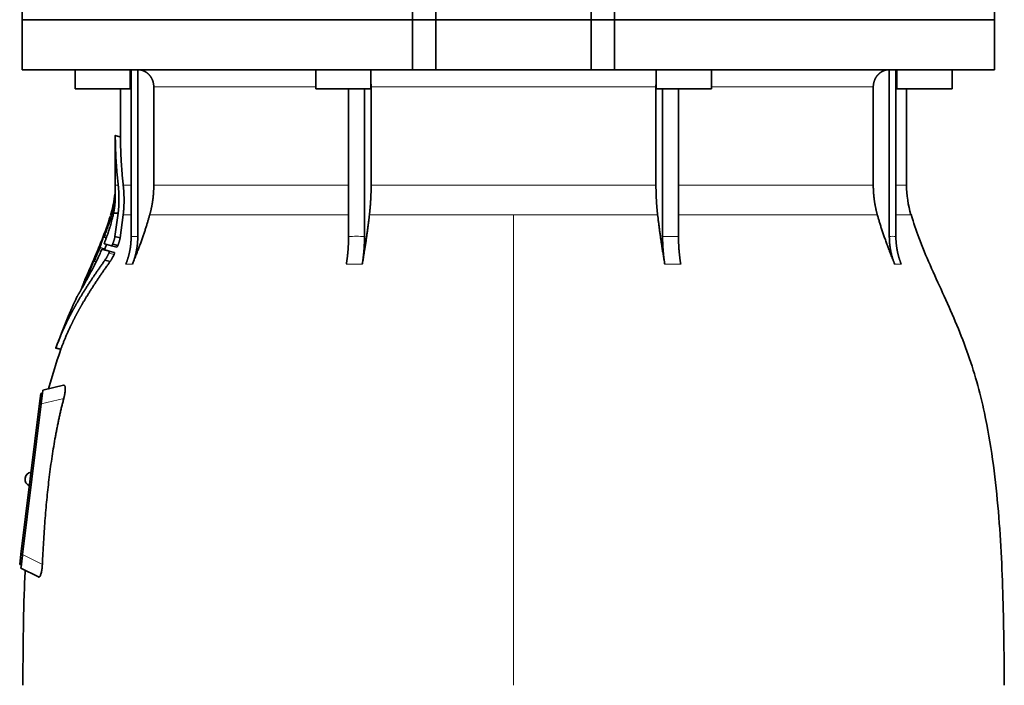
# Model space of a CAD drawing. Header units: millimetres. Extents: x 443 to 1328, y -1093 to 1340.
# Tile 17 of 28: x 450 to 736, y 612 to 804. Entities that reach past the tile are written whole.
import ezdxf

# ---------------------------------------------------------------- set-up
doc = ezdxf.new("R2010")
doc.units = ezdxf.units.MM
doc.layers.add('VSI344-454_FLANG', color=7, linetype='Continuous')
doc.layers.add('VSI344-454_TESTA', color=7, linetype='Continuous')

# ---------------------------------------------------------------- blocks, each defined once
blk = doc.blocks.new('SE')
at = {"layer": 'VSI344-454_FLANG', "color": 7, "linetype": 'Continuous', "lineweight": 35}
for p, q in [((450.68, 829.47), (450.68, 804.47)), ((563.85, 829.47), (563.85, 804.47)), ((570.68, 804.47), (570.68, 829.47)), ((615.68, 804.47), (615.68, 829.47)), ((622.51, 829.47), (622.51, 804.47)), ((732.63, 829.47), (732.63, 804.47)), ((450.68, 804.47), (563.85, 804.47)), ((563.85, 804.47), (570.68, 804.47)), ((570.68, 804.47), (615.68, 804.47)), ((615.68, 804.47), (622.51, 804.47)), ((732.63, 804.47), (622.51, 804.47))]:
    blk.add_line(p, q, dxfattribs=at)
at = {"layer": 'VSI344-454_TESTA', "color": 7, "linetype": 'Continuous', "lineweight": 35}
for p, q in [((563.85, 804.47), (450.68, 804.47)), ((450.68, 804.47), (450.68, 789.97)), ((570.68, 804.47), (563.85, 804.47)), ((563.85, 789.97), (563.85, 804.47)), ((570.68, 804.47), (615.68, 804.47)), ((570.68, 804.47), (570.68, 789.97)), ((622.51, 804.47), (615.68, 804.47)), ((615.68, 804.47), (615.68, 789.97)), ((732.63, 804.47), (622.51, 804.47)), ((622.51, 804.47), (622.51, 789.97)), ((732.63, 789.97), (732.63, 804.47)), ((450.68, 789.97), (563.85, 789.97)), ((466, 789.97), (466, 784.47)), ((482, 784.47), (482, 789.97)), ((482.28, 789.97), (482.28, 741.62)), ((484.2, 789.97), (484.2, 741.62)), ((535.82, 789.97), (535.82, 784.47)), ((551.82, 784.47), (551.82, 789.97)), ((563.85, 789.97), (570.68, 789.97)), ((570.68, 789.97), (615.68, 789.97)), ((622.51, 789.97), (615.68, 789.97)), ((732.63, 789.97), (622.51, 789.97)), ((634.55, 789.97), (634.55, 784.47)), ((650.55, 784.47), (650.55, 789.97)), ((702.17, 789.97), (702.17, 741.62)), ((704.08, 789.97), (704.08, 741.62)), ((704.36, 789.97), (704.36, 784.47)), ((720.36, 784.47), (720.36, 789.97)), ((466, 784.47), (482, 784.47)), ((479.18, 784.47), (479.18, 770.49)), ((488.84, 784.97), (488.84, 756.54)), ((535.82, 784.47), (551.82, 784.47)), ((545.33, 784.47), (545.33, 741.62)), ((549.95, 784.47), (549.95, 741.62)), ((551.88, 784.97), (551.88, 756.54)), ((634.49, 784.97), (634.49, 756.54)), ((634.55, 784.47), (650.55, 784.47)), ((636.41, 784.47), (636.41, 741.62)), ((641.03, 784.47), (641.03, 741.62)), ((697.52, 784.97), (697.52, 756.54)), ((704.36, 784.47), (720.36, 784.47)), ((707.18, 756.54), (707.18, 784.47)), ((479.21, 770.51), (477.66, 770.93)), ((477.68, 770.94), (477.68, 756.54)), ((476.48, 748.4), (476.26, 747.75)), ((477.16, 748.36), (478.51, 748.36)), ((478.51, 748.36), (477.58, 741.6)), ((479.08, 741.2), (479.98, 747.92)), ((474.37, 741.47), (475.09, 741.27)), ((479.08, 741.2), (477.58, 741.6)), ((473.84, 737.92), (475.31, 737.52)), ((476.61, 738.95), (474.5, 739.51)), ((475.93, 737.35), (477.43, 736.95)), ((476.61, 738.95), (478.11, 738.54)), ((476.93, 739.43), (478.43, 739.03)), ((471.04, 734.06), (470.9, 733.72)), ((471.48, 734.47), (472.11, 734.3)), ((476.2, 734.37), (474.69, 734.77)), ((469.57, 730.65), (468.88, 729.07)), ((460.35, 709.27), (461.95, 708.84)), ((456.54, 696.08), (456.66, 697.08)), ((462.7, 698.48), (456.66, 697.08)), ((455.68, 693.17), (456.04, 696.14)), ((456.04, 696.14), (456.54, 696.08)), ((456.51, 695.82), (456.54, 696.08)), ((450.32, 649.49), (455.68, 693.17)), ((456.18, 693.11), (450.81, 649.45)), ((451.52, 671.57), (451.5, 671.45)), ((449.95, 646.52), (450.32, 649.49)), ((450.45, 646.45), (449.95, 646.52)), ((450.33, 645.47), (450.45, 646.45)), ((450.33, 645.47), (455.36, 642.91)), ((450.45, 646.45), (450.48, 646.74))]:
    blk.add_line(p, q, dxfattribs=at)
at = {"layer": 'VSI344-454_TESTA', "color": 4, "linetype": 'Continuous', "lineweight": 9}
for p, q in [((482, 784.97), (482.15, 784.97)), ((535.82, 784.97), (488.84, 784.97)), ((634.49, 784.97), (551.88, 784.97)), ((697.52, 784.97), (650.55, 784.97)), ((704.1, 784.97), (704.36, 784.97)), ((477.68, 770.77), (479.18, 770.36)), ((477.68, 756.54), (478.52, 756.54)), ((482.15, 756.54), (479.98, 756.54)), ((545.29, 756.54), (488.84, 756.54)), ((634.49, 756.54), (551.88, 756.54)), ((697.52, 756.54), (641.04, 756.54)), ((704.11, 756.54), (707.18, 756.54)), ((476.48, 748.36), (476.67, 748.36)), ((476.13, 746.22), (476.61, 746.09)), ((476.23, 746.56), (476.7, 746.43)), ((479.98, 747.92), (482.21, 747.92)), ((487.67, 747.92), (545.33, 747.92)), ((551.39, 747.92), (593.18, 747.92)), ((593.18, 747.92), (593.18, 611.51)), ((593.18, 747.92), (634.97, 747.92)), ((641.06, 747.92), (698.69, 747.92)), ((708.44, 747.92), (704.11, 747.92)), ((474.86, 743.04), (474.81, 743.06)), ((475.04, 741.15), (474.19, 741.38)), ((474.45, 741.7), (474.31, 741.74)), ((474.6, 741.92), (475.26, 741.75)), ((482.28, 741.62), (484.2, 741.62)), ((636.41, 741.62), (641.03, 741.62)), ((473.09, 738.12), (474.56, 737.73)), ((473.23, 738.48), (474.69, 738.08)), ((475.82, 736.81), (477.32, 736.41)), ((472.08, 734.22), (471.31, 734.43)), ((471.58, 734.74), (471.45, 734.78)), ((471.73, 734.92), (472.33, 734.76)), ((472.06, 736.06), (472.01, 736.07)), ((470.05, 731.14), (470.46, 731.04)), ((470.19, 731.49), (470.63, 731.37)), ((480.72, 733.56), (482.63, 733.56)), ((544.68, 733.56), (549.3, 733.56)), ((637.06, 733.56), (641.68, 733.56)), ((703.73, 733.56), (705.64, 733.56)), ((468.71, 728.69), (468.77, 728.67)), ((460.46, 709.4), (461.91, 709.01)), ((462.72, 694.62), (456.18, 693.11)), ((456.18, 693.1), (455.68, 693.17)), ((450.32, 649.49), (450.81, 649.43)), ((450.81, 649.45), (456.53, 646.53))]:
    blk.add_line(p, q, dxfattribs=at)
at = {"layer": 'VSI344-454_TESTA', "color": 7, "linetype": 'Continuous', "lineweight": 35}
for centre, radius, start, end in [((449.18, 756.54), 28.5, 355.6587, 0), ((737.18, 756.54), 30, 180, 196.6836), ((449.18, 756.54), 28.5, 343.3164, 354.6744), ((453.49, 671.21), 2, 173, 248.5225), ((453.5, 671.33), 2, 97.4775, 173)]:
    blk.add_arc(centre, radius, start, end, dxfattribs=at)
for points, degree, knots in [([(488.84, 784.97), (488.84, 785.94), (488.51, 786.84), (488.34, 787.28), (488.1, 787.69), (487.86, 788.08), (487.56, 788.42), (487.22, 788.81), (486.81, 789.11), (486.5, 789.34), (486.14, 789.52), (485.71, 789.73), (485.25, 789.85), (484.74, 789.97), (484.21, 789.97)], 2, [0, 0, 0, 0.25, 0.25, 0.375, 0.375, 0.5, 0.5, 0.642857, 0.642857, 0.75, 0.75, 0.875, 0.875, 1, 1, 1]), ([(702.16, 789.97), (701.62, 789.97), (701.12, 789.85), (700.65, 789.73), (700.22, 789.52), (699.68, 789.25), (699.22, 788.85), (699, 788.65), (698.8, 788.42), (698.5, 788.09), (698.26, 787.69), (698.02, 787.28), (697.86, 786.84), (697.52, 785.94), (697.52, 784.97)], 2, [0, 0, 0, 0.125, 0.125, 0.25, 0.25, 0.416667, 0.416667, 0.5, 0.5, 0.625, 0.625, 0.75, 0.75, 1, 1, 1]), ([(477.68, 770.77), (477.68, 770.78), (477.68, 770.81), (477.68, 770.85), (477.68, 770.88), (477.68, 770.9), (477.68, 770.92), (477.68, 770.92), (477.68, 770.91), (477.68, 770.89)], 3, [0, 0, 0, 0, 0.0869281, 0.1705674, 0.2524773, 0.3343163, 0.417747, 0.5043405, 0.700726, 0.700726, 0.700726, 0.700726]), ([(479.18, 770.52), (479.18, 770.52), (479.18, 770.52), (479.18, 770.51), (479.18, 770.48), (479.18, 770.43), (479.18, 770.39), (479.18, 770.36)], 3, [0.4993634, 0.4993634, 0.4993634, 0.4993634, 0.5012743, 0.6248953, 0.748744, 0.8742682, 1, 1, 1, 1]), ([(477.63, 751.87), (477.63, 751.94), (477.64, 752.06), (477.65, 752.24), (477.66, 752.39), (477.66, 752.53), (477.66, 752.66), (477.67, 752.77), (477.67, 752.87), (477.67, 752.96), (477.67, 753.04), (477.67, 753.11), (477.67, 753.17), (477.67, 753.22), (477.67, 753.26), (477.66, 753.44), (477.66, 753.72), (477.64, 754.02), (477.62, 754.28), (477.61, 754.41), (477.61, 754.44), (477.6, 754.44)], 3, [0, 0, 0, 0, 0.0234084, 0.0454948, 0.0662673, 0.0857304, 0.103886, 0.1207337, 0.1362719, 0.1504979, 0.1634084, 0.1749999, 0.1852687, 0.1942113, 0.2018244, 0.2081053, 0.2931063, 0.3735012, 0.4491424, 0.5812047, 0.6494993, 0.6494993, 0.6494993, 0.6494993]), ([(478.52, 756.54), (478.75, 754.45), (478.75, 752.38), (478.74, 751.28), (478.68, 750.2), (478.62, 749.27), (478.51, 748.36)], 2, [0, 0, 0, 0.5, 0.5, 0.75, 0.75, 1, 1, 1]), ([(479.98, 747.92), (480.22, 749.99), (480.22, 752.15), (480.22, 754.33), (479.98, 756.54)], 2, [0, 0, 0, 0.5, 0.5, 1, 1, 1]), ([(487.67, 747.92), (488.25, 750.02), (488.55, 752.18), (488.84, 754.35), (488.84, 756.54)], 2, [0, 0, 0, 0.5, 0.5, 1, 1, 1]), ([(551.39, 747.92), (551.63, 750.02), (551.75, 752.18), (551.88, 754.35), (551.88, 756.54)], 2, [0, 0, 0, 0.5, 0.5, 1, 1, 1]), ([(634.49, 756.54), (634.49, 754.35), (634.61, 752.18), (634.73, 750.02), (634.97, 747.92)], 2, [0, 0, 0, 0.5, 0.5, 1, 1, 1]), ([(697.52, 756.54), (697.52, 754.35), (697.82, 752.18), (698.11, 750.02), (698.69, 747.92)], 2, [0, 0, 0, 0.5, 0.5, 1, 1, 1]), ([(477.16, 748.36), (477.18, 748.46), (477.22, 748.66), (477.28, 748.96), (477.33, 749.27), (477.38, 749.57), (477.43, 749.88), (477.48, 750.23), (477.52, 750.6), (477.57, 751.02), (477.6, 751.45), (477.62, 751.73), (477.63, 751.87)], 3, [0, 0, 0, 0, 0.075287, 0.152725, 0.232371, 0.314287, 0.398538, 0.485197, 0.598878, 0.722311, 0.855869, 1, 1, 1, 1]), ([(477.55, 753.74), (477.55, 753.76), (477.55, 753.79), (477.56, 753.82), (477.56, 753.86), (477.56, 753.88), (477.56, 753.89), (477.56, 753.89)], 3, [0, 0, 0, 0, 0.168351, 0.334942, 0.502689, 0.751512, 1, 1, 1, 1]), ([(474.6, 739.94), (474.65, 740.07), (474.75, 740.33), (474.9, 740.72), (475.04, 741.1), (475.17, 741.48), (475.31, 741.86), (475.44, 742.24), (475.57, 742.62), (475.69, 743), (475.81, 743.37), (475.93, 743.74), (476.05, 744.1), (476.19, 744.57), (476.35, 745.12), (476.53, 745.78), (476.7, 746.43), (476.87, 747.08), (477.02, 747.73), (477.11, 748.14), (477.16, 748.36)], 3, [0, 0, 0, 0, 0.0436, 0.087048, 0.130354, 0.173526, 0.216573, 0.259505, 0.302334, 0.345068, 0.38772, 0.4303, 0.472822, 0.515297, 0.592533, 0.671051, 0.750942, 0.832313, 0.915286, 1, 1, 1, 1]), ([(476.13, 746.22), (476.14, 746.24), (476.15, 746.28), (476.17, 746.34), (476.19, 746.41), (476.21, 746.49), (476.22, 746.54), (476.23, 746.56)], 3, [0, 0, 0, 0, 0.167837, 0.334108, 0.5018, 0.750897, 1, 1, 1, 1]), ([(487.67, 747.92), (487.59, 747.63), (487.42, 747.03), (487.15, 746.1), (486.86, 745.15), (486.55, 744.15), (486.21, 743.12), (485.85, 742.06), (485.46, 740.95), (485.05, 739.81), (484.62, 738.64), (484.16, 737.42), (483.67, 736.17), (483.16, 734.88), (482.81, 734), (482.63, 733.56)], 3, [0, 0, 0, 0, 0.060225, 0.123109, 0.188682, 0.256971, 0.328011, 0.401835, 0.478482, 0.557991, 0.640405, 0.725766, 0.814121, 0.905516, 1, 1, 1, 1]), ([(551.39, 747.92), (551.36, 747.63), (551.29, 747.03), (551.18, 746.1), (551.05, 745.15), (550.92, 744.15), (550.79, 743.12), (550.64, 742.06), (550.48, 740.95), (550.31, 739.81), (550.13, 738.64), (549.94, 737.42), (549.74, 736.17), (549.52, 734.88), (549.38, 734), (549.3, 733.56)], 3, [0, 0, 0, 0, 0.06022, 0.1231, 0.188669, 0.256956, 0.327994, 0.401817, 0.478464, 0.557974, 0.640389, 0.725753, 0.814111, 0.905511, 1, 1, 1, 1]), ([(637.06, 733.56), (636.98, 734.04), (636.82, 734.98), (636.59, 736.38), (636.38, 737.73), (636.18, 739.03), (635.98, 740.29), (635.81, 741.51), (635.64, 742.68), (635.48, 743.81), (635.34, 744.9), (635.21, 745.94), (635.08, 746.95), (635.01, 747.6), (634.97, 747.92)], 3, [0, 0, 0, 0, 0.102224, 0.200826, 0.295868, 0.387409, 0.475507, 0.560216, 0.641588, 0.719673, 0.794516, 0.86616, 0.934643, 1, 1, 1, 1]), ([(703.73, 733.56), (703.54, 734.04), (703.16, 734.98), (702.61, 736.38), (702.09, 737.73), (701.6, 739.03), (701.14, 740.29), (700.71, 741.51), (700.3, 742.68), (699.93, 743.81), (699.58, 744.9), (699.26, 745.94), (698.96, 746.95), (698.78, 747.6), (698.69, 747.92)], 3, [0, 0, 0, 0, 0.102224, 0.200826, 0.295868, 0.387409, 0.475507, 0.560216, 0.641588, 0.719673, 0.794516, 0.86616, 0.934643, 1, 1, 1, 1]), ([(735.52, 611.5), (735.49, 615.89), (735.41, 623.71), (735.18, 636.85), (734.66, 650.15), (733.74, 663.6), (732.25, 677.08), (730.19, 689.09), (727.64, 699.56), (724.77, 708.4), (721.39, 716.98), (717.67, 725.25), (714, 733.23), (710.72, 740.9), (709.26, 745.52), (708.48, 747.98)], 3, [0, 0, 0, 0, 0.084989, 0.179504, 0.274618, 0.37022, 0.466389, 0.563606, 0.629682, 0.695896, 0.761642, 0.826108, 0.888953, 0.950047, 1, 1, 1, 1]), ([(474.81, 743.06), (474.82, 743.08), (474.83, 743.12), (474.86, 743.19), (474.88, 743.25), (474.91, 743.33), (474.95, 743.42), (474.98, 743.49), (475, 743.53), (475, 743.52), (475, 743.49), (474.98, 743.43), (474.97, 743.4)], 3, [0, 0, 0, 0, 0.062966, 0.124796, 0.186784, 0.250209, 0.375117, 0.49931, 0.626183, 0.752696, 0.875851, 1, 1, 1, 1]), ([(474.19, 741.38), (474.19, 741.4), (474.2, 741.43), (474.22, 741.48), (474.24, 741.55), (474.28, 741.63), (474.3, 741.7), (474.31, 741.74)], 3, [0, 0, 0, 0, 0.164207, 0.326866, 0.491238, 0.745542, 1, 1, 1, 1]), ([(474.42, 741.58), (474.41, 741.57), (474.4, 741.54), (474.39, 741.51), (474.39, 741.48), (474.39, 741.46), (474.4, 741.46), (474.42, 741.5), (474.46, 741.57), (474.5, 741.67), (474.55, 741.79), (474.59, 741.88), (474.6, 741.92)], 3, [0, 0, 0, 0, 0.063279, 0.124964, 0.186389, 0.248902, 0.37582, 0.50344, 0.627237, 0.751955, 0.876448, 1, 1, 1, 1]), ([(474.6, 739.94), (474.59, 739.92), (474.58, 739.87), (474.55, 739.81), (474.53, 739.75), (474.52, 739.69), (474.5, 739.61), (474.48, 739.53), (474.49, 739.52), (474.5, 739.51)], 3, [0, 0, 0, 0, 0.102907, 0.202298, 0.30042, 0.399604, 0.502115, 0.750474, 1, 1, 1, 1]), ([(477.58, 741.6), (477.58, 741.55), (477.56, 741.45), (477.52, 741.3), (477.48, 741.14), (477.44, 740.97), (477.39, 740.79), (477.34, 740.61), (477.28, 740.43), (477.22, 740.24), (477.16, 740.04), (477.09, 739.84), (477.01, 739.64), (476.96, 739.5), (476.93, 739.43)], 3, [0, 0, 0, 0, 0.077144, 0.155351, 0.234641, 0.315035, 0.39655, 0.479206, 0.563019, 0.648006, 0.734183, 0.821564, 0.910165, 1, 1, 1, 1]), ([(478.43, 739.03), (478.46, 739.09), (478.51, 739.22), (478.57, 739.41), (478.64, 739.59), (478.7, 739.77), (478.76, 739.95), (478.81, 740.13), (478.86, 740.3), (478.91, 740.46), (478.95, 740.62), (478.99, 740.77), (479.03, 740.92), (479.06, 741.07), (479.07, 741.16), (479.08, 741.2)], 3, [0, 0, 0, 0, 0.082904, 0.164766, 0.245597, 0.325409, 0.404213, 0.482023, 0.558851, 0.634711, 0.709616, 0.783583, 0.856625, 0.928759, 1, 1, 1, 1]), ([(480.72, 733.56), (481.49, 735.47), (481.89, 737.51), (482.28, 739.54), (482.28, 741.62)], 2, [0, 0, 0, 0.500132, 0.500132, 1, 1, 1]), ([(484.2, 741.62), (484.2, 739.54), (483.8, 737.51), (483.41, 735.47), (482.63, 733.56)], 2, [0, 0, 0, 0.499849, 0.499849, 1, 1, 1]), ([(544.68, 733.56), (545.01, 735.47), (545.17, 737.51), (545.33, 739.54), (545.33, 741.62)], 2, [0, 0, 0, 0.500133, 0.500133, 1, 1, 1]), ([(549.95, 741.62), (549.95, 739.54), (549.79, 737.51), (549.62, 735.47), (549.3, 733.56)], 2, [0, 0, 0, 0.499868, 0.499868, 1, 1, 1]), ([(637.06, 733.56), (636.74, 735.46), (636.58, 737.5), (636.41, 739.54), (636.41, 741.62)], 2, [0, 0, 0, 0.5, 0.5, 1, 1, 1]), ([(641.03, 741.62), (641.03, 739.54), (641.19, 737.5), (641.36, 735.46), (641.68, 733.56)], 2, [0, 0, 0, 0.5, 0.5, 1, 1, 1]), ([(703.73, 733.56), (702.96, 735.47), (702.56, 737.51), (702.17, 739.54), (702.17, 741.62)], 2, [0, 0, 0, 0.500132, 0.500132, 1, 1, 1]), ([(704.08, 741.62), (704.08, 739.54), (704.47, 737.51), (704.87, 735.47), (705.64, 733.56)], 2, [0, 0, 0, 0.499868, 0.499868, 1, 1, 1]), ([(468.11, 726.77), (468.22, 726.96), (468.45, 727.37), (468.84, 728.07), (469.29, 728.88), (469.88, 729.95), (470.61, 731.31), (471.38, 732.81), (472.14, 734.35), (472.87, 735.87), (473.37, 736.99), (473.61, 737.52)], 3, [0, 0, 0, 0, 0.076554, 0.158421, 0.245571, 0.341174, 0.489368, 0.630596, 0.738412, 0.875199, 1, 1, 1, 1]), ([(473.09, 738.12), (473.1, 738.15), (473.12, 738.19), (473.14, 738.25), (473.17, 738.33), (473.2, 738.41), (473.22, 738.45), (473.23, 738.48)], 3, [0, 0, 0, 0, 0.168526, 0.335046, 0.503023, 0.75174, 1, 1, 1, 1]), ([(473.84, 737.92), (473.84, 737.92), (473.83, 737.92), (473.82, 737.91), (473.8, 737.89), (473.78, 737.86), (473.75, 737.81), (473.72, 737.75), (473.68, 737.68), (473.64, 737.61), (473.62, 737.55), (473.61, 737.52)], 3, [0, 0, 0, 0, 0.082967, 0.165673, 0.249342, 0.373952, 0.499349, 0.624786, 0.749741, 0.875167, 1, 1, 1, 1]), ([(474.69, 738.08), (474.68, 738.07), (474.67, 738.04), (474.66, 737.99), (474.63, 737.92), (474.6, 737.83), (474.57, 737.76), (474.56, 737.73)], 3, [0, 0, 0, 0, 0.163722, 0.326003, 0.490132, 0.74473, 1, 1, 1, 1]), ([(474.69, 738.08), (474.79, 738.4), (474.93, 738.83), (475.07, 739.25), (475.1, 739.35)], 3, [0, 0, 0, 0, 0.3333333, 0.4372298, 0.4372298, 0.4372298, 0.4372298]), ([(475.82, 736.81), (475.78, 736.74), (475.72, 736.59), (475.61, 736.37), (475.5, 736.15), (475.39, 735.93), (475.26, 735.7), (475.13, 735.47), (474.99, 735.23), (474.84, 734.99), (474.74, 734.85), (474.69, 734.77)], 3, [0, 0, 0, 0, 0.094258, 0.191243, 0.290639, 0.392138, 0.495456, 0.611681, 0.734498, 0.863817, 1, 1, 1, 1]), ([(475.82, 736.81), (475.83, 736.83), (475.85, 736.87), (475.87, 736.94), (475.9, 737.01), (475.93, 737.09), (475.95, 737.18), (475.96, 737.24), (475.96, 737.3), (475.95, 737.34), (475.93, 737.34), (475.93, 737.35)], 3, [0, 0, 0, 0, 0.08401, 0.16737, 0.251806, 0.374676, 0.49698, 0.619813, 0.743838, 0.872043, 1, 1, 1, 1]), ([(476.61, 738.95), (476.61, 738.95), (476.62, 738.94), (476.64, 738.95), (476.66, 738.97), (476.69, 739), (476.72, 739.03), (476.76, 739.09), (476.81, 739.18), (476.88, 739.3), (476.91, 739.39), (476.93, 739.43)], 3, [0, 0, 0, 0, 0.086868, 0.170562, 0.252673, 0.334884, 0.418871, 0.50621, 0.674735, 0.834793, 1, 1, 1, 1]), ([(477.43, 736.95), (477.43, 736.94), (477.44, 736.94), (477.45, 736.92), (477.46, 736.89), (477.46, 736.84), (477.45, 736.77), (477.43, 736.69), (477.4, 736.6), (477.36, 736.5), (477.34, 736.44), (477.32, 736.41)], 3, [0, 0, 0, 0, 0.085449, 0.170198, 0.255947, 0.379765, 0.502454, 0.624681, 0.747679, 0.874067, 1, 1, 1, 1]), ([(478.43, 739.03), (478.42, 739.01), (478.41, 738.96), (478.38, 738.9), (478.34, 738.83), (478.3, 738.75), (478.26, 738.67), (478.21, 738.61), (478.17, 738.57), (478.13, 738.54), (478.12, 738.54), (478.11, 738.54)], 3, [0, 0, 0, 0, 0.081418, 0.162667, 0.245387, 0.369019, 0.494297, 0.620472, 0.74628, 0.873568, 1, 1, 1, 1]), ([(474.69, 734.77), (472.41, 731.6), (470.54, 728.77), (468.42, 725.56), (466.7, 722.58), (465.76, 720.96), (464.93, 719.38), (464.05, 717.72), (463.27, 716.07), (461.69, 712.74), (460.46, 709.4)], 2, [0, 0, 0, 0.25, 0.25, 0.5, 0.5, 0.625, 0.625, 0.75, 0.75, 1, 1, 1]), ([(461.91, 709.01), (463.14, 712.34), (464.73, 715.66), (465.51, 717.3), (466.38, 718.96), (467.21, 720.51), (468.13, 722.1), (469.86, 725.09), (471.99, 728.31), (473.88, 731.17), (476.2, 734.37)], 2, [0, 0, 0, 0.25, 0.25, 0.375, 0.375, 0.5, 0.5, 0.75, 0.75, 1, 1, 1]), ([(471.31, 734.43), (471.31, 734.44), (471.32, 734.47), (471.35, 734.53), (471.37, 734.59), (471.41, 734.68), (471.44, 734.74), (471.45, 734.78)], 3, [0, 0, 0, 0, 0.16391, 0.326464, 0.490836, 0.745226, 1, 1, 1, 1]), ([(471.53, 734.59), (471.52, 734.56), (471.5, 734.51), (471.49, 734.45), (471.51, 734.48), (471.59, 734.63), (471.67, 734.79), (471.71, 734.88), (471.73, 734.92)], 3, [0, 0, 0, 0, 0.123664, 0.246411, 0.497463, 0.746927, 0.873761, 1, 1, 1, 1]), ([(472.01, 736.07), (472.02, 736.09), (472.04, 736.14), (472.07, 736.2), (472.1, 736.26), (472.13, 736.34), (472.17, 736.43), (472.21, 736.5), (472.23, 736.53), (472.23, 736.53), (472.22, 736.49), (472.2, 736.44), (472.19, 736.41)], 3, [0, 0, 0, 0, 0.06381, 0.126263, 0.188678, 0.252375, 0.378548, 0.504124, 0.629235, 0.754264, 0.876896, 1, 1, 1, 1]), ([(476.2, 734.37), (476.22, 734.4), (476.26, 734.47), (476.33, 734.57), (476.4, 734.67), (476.47, 734.78), (476.53, 734.89), (476.59, 734.99), (476.66, 735.1), (476.72, 735.21), (476.82, 735.4), (476.97, 735.68), (477.15, 736.04), (477.26, 736.29), (477.32, 736.41)], 3, [0, 0, 0, 0, 0.061739, 0.122065, 0.181064, 0.238788, 0.295265, 0.350503, 0.404493, 0.457217, 0.508649, 0.678163, 0.842407, 1, 1, 1, 1]), ([(470.05, 731.14), (470.06, 731.17), (470.08, 731.21), (470.1, 731.27), (470.13, 731.35), (470.16, 731.42), (470.18, 731.47), (470.19, 731.49)], 3, [0, 0, 0, 0, 0.168888, 0.335732, 0.503899, 0.752326, 1, 1, 1, 1]), ([(468.71, 728.69), (468.71, 728.7), (468.72, 728.72), (468.74, 728.76), (468.76, 728.8), (468.78, 728.87), (468.82, 728.96), (468.86, 729.03), (468.88, 729.07)], 3, [0, 0, 0, 0, 0.125105, 0.248501, 0.372119, 0.497878, 0.748605, 1, 1, 1, 1]), ([(466.54, 724.11), (466.54, 724.11), (466.55, 724.11), (466.55, 724.13), (466.57, 724.15), (466.59, 724.18), (466.62, 724.23), (466.65, 724.28), (466.69, 724.34), (466.73, 724.41), (466.78, 724.5), (466.85, 724.6), (466.93, 724.74), (467.04, 724.92), (467.16, 725.13), (467.3, 725.36), (467.45, 725.62), (467.56, 725.81), (467.62, 725.91)], 3, [0, 0, 0, 0, 0.054166, 0.108282, 0.162323, 0.21627, 0.270104, 0.323807, 0.377367, 0.430771, 0.48401, 0.53708, 0.613609, 0.690347, 0.767307, 0.844527, 0.922063, 1, 1, 1, 1]), ([(467.59, 725.9), (467.56, 725.84), (467.5, 725.74), (467.41, 725.59), (467.33, 725.44), (467.25, 725.31), (467.18, 725.18), (467.11, 725.06), (467.04, 724.95), (466.98, 724.85), (466.93, 724.75), (466.87, 724.67), (466.81, 724.56), (466.74, 724.43), (466.66, 724.31), (466.61, 724.22), (466.57, 724.16), (466.55, 724.12), (466.54, 724.11), (466.54, 724.11)], 3, [0, 0, 0, 0, 0.042969, 0.08578, 0.128454, 0.171009, 0.21346, 0.255821, 0.298104, 0.340321, 0.382478, 0.424584, 0.466644, 0.554492, 0.642779, 0.731504, 0.820647, 0.910165, 1, 1, 1, 1]), ([(467.59, 725.9), (467.6, 725.91), (467.61, 725.93), (467.63, 725.97), (467.65, 726.01), (467.68, 726.08), (467.73, 726.17), (467.78, 726.28), (467.83, 726.4), (467.88, 726.51), (467.92, 726.6), (467.94, 726.65), (467.95, 726.68)], 3, [0, 0, 0, 0, 0.064055, 0.126997, 0.189862, 0.253688, 0.381042, 0.508557, 0.632366, 0.756188, 0.878525, 1, 1, 1, 1]), ([(467.95, 726.63), (467.95, 726.62), (467.94, 726.6), (467.92, 726.55), (467.9, 726.51), (467.87, 726.44), (467.84, 726.35), (467.79, 726.25), (467.74, 726.15), (467.69, 726.05), (467.65, 725.97), (467.63, 725.93), (467.62, 725.91)], 3, [0, 0, 0, 0, 0.062493, 0.124501, 0.186876, 0.250458, 0.374582, 0.4995, 0.624366, 0.748976, 0.875076, 1, 1, 1, 1]), ([(468.11, 726.77), (468.1, 726.75), (468.08, 726.73), (468.06, 726.7), (468.04, 726.67), (468.04, 726.68), (468.05, 726.72), (468.07, 726.8), (468.11, 726.9), (468.15, 727), (468.19, 727.08), (468.21, 727.13), (468.22, 727.15)], 3, [0, 0, 0, 0, 0.063173, 0.126669, 0.25139, 0.374624, 0.497229, 0.620048, 0.744161, 0.870712, 0.935536, 1, 1, 1, 1]), ([(460.46, 709.39), (460.45, 709.38), (460.44, 709.35), (460.43, 709.32), (460.42, 709.29), (460.41, 709.26), (460.41, 709.25), (460.41, 709.26), (460.42, 709.29), (460.43, 709.33), (460.45, 709.37), (460.46, 709.4)], 3, [0, 0, 0, 0, 0.083882, 0.167351, 0.251899, 0.376428, 0.501233, 0.625666, 0.750014, 0.87532, 1, 1, 1, 1]), ([(461.91, 709.01), (461.91, 708.99), (461.9, 708.96), (461.88, 708.93), (461.87, 708.9), (461.86, 708.87), (461.86, 708.87), (461.86, 708.87)], 3, [0, 0, 0, 0, 0.0843796, 0.168281, 0.253219, 0.3781846, 0.5009475, 0.5009475, 0.5009475, 0.5009475]), ([(462.7, 698.48), (462.72, 698.48), (462.76, 698.49), (462.81, 698.48), (462.86, 698.47), (462.92, 698.44), (462.98, 698.38), (463.05, 698.27), (463.1, 698.12), (463.15, 697.88), (463.18, 697.51), (463.15, 696.94), (463.08, 696.37), (463, 695.87), (462.92, 695.47), (462.83, 695.05), (462.76, 694.76), (462.72, 694.62)], 3, [0, 0, 0, 0, 0.03415, 0.067958, 0.101516, 0.134917, 0.197958, 0.259657, 0.318285, 0.37658, 0.490339, 0.607904, 0.728718, 0.794673, 0.861368, 0.929571, 1, 1, 1, 1]), ([(462.72, 694.62), (462.63, 694.25), (462.44, 693.52), (462.16, 692.4), (461.89, 691.27), (461.63, 690.12), (461.37, 688.96), (461.12, 687.78), (460.88, 686.59), (460.64, 685.38), (460.41, 684.15), (459.91, 681.43), (459.2, 677.08), (458.42, 671.21), (457.77, 665.21), (457.35, 660.22), (457.05, 656.12), (456.86, 653.01), (456.68, 649.8), (456.58, 647.63), (456.53, 646.53)], 3, [0, 0, 0, 0, 0.02336, 0.047015, 0.070963, 0.095203, 0.119731, 0.144544, 0.169639, 0.195013, 0.220662, 0.246585, 0.366346, 0.49242, 0.612327, 0.739264, 0.80163, 0.865878, 0.932007, 1, 1, 1, 1]), ([(456.53, 646.53), (456.52, 646.46), (456.52, 646.33), (456.5, 646.12), (456.49, 645.91), (456.46, 645.65), (456.43, 645.33), (456.38, 644.96), (456.32, 644.62), (456.24, 644.21), (456.11, 643.74), (455.94, 643.31), (455.78, 643.06), (455.66, 642.94), (455.56, 642.88), (455.46, 642.87), (455.39, 642.89), (455.36, 642.91)], 3, [0, 0, 0, 0, 0.033557, 0.066787, 0.099773, 0.132599, 0.195864, 0.258046, 0.318335, 0.378144, 0.495718, 0.614111, 0.73627, 0.799835, 0.864479, 0.931713, 1, 1, 1, 1]), ([(451.56, 644.86), (451.49, 643.64), (451.16, 637.69), (451, 625.94), (450.89, 616.76), (450.85, 611.51)], 3, [0, 0, 0, 0, 0.099906, 0.570416, 1, 1, 1, 1])]:
    blk.add_open_spline(points, degree=degree, knots=knots, dxfattribs=at)
for points, degree in [([(551.88, 784.97), (551.88, 785.39), (551.85, 785.8)], 2), ([(634.51, 785.8), (634.49, 785.39), (634.49, 784.97)], 2), ([(477.68, 770.77), (477.71, 763.73), (478.52, 756.54)], 2), ([(479.98, 756.54), (479.21, 763.53), (479.18, 770.36)], 2), ([(477.55, 753.74), (477.5, 753.13), (477.36, 751.91), (477.06, 750.11), (476.81, 748.94), (476.67, 748.36)], 3), ([(476.67, 748.36), (476.6, 748.05), (476.45, 747.45), (476.3, 746.86), (476.23, 746.56)], 3), ([(471.04, 734.06), (473.03, 738.57), (474.81, 743), (476.21, 747.45)], 3), ([(476.13, 746.22), (475.97, 745.75), (475.65, 744.8), (475.14, 743.37), (474.79, 742.41), (474.6, 741.92)], 3), ([(474.81, 743.06), (474.73, 742.84), (474.56, 742.4), (474.4, 741.96), (474.31, 741.74)], 3), ([(474.42, 741.58), (474.48, 741.78), (474.6, 742.19), (474.78, 742.79), (474.91, 743.2), (474.97, 743.4)], 3), ([(474.19, 741.38), (474.08, 741.06), (473.86, 740.41), (473.54, 739.44), (473.33, 738.8), (473.23, 738.48)], 3), ([(473.09, 738.12), (472.95, 737.77), (472.65, 737.06), (472.19, 736), (471.88, 735.28), (471.73, 734.92)], 3), ([(473.84, 737.92), (474.01, 737.87), (474.39, 737.77), (475.09, 737.58), (475.63, 737.43), (475.93, 737.35)], 3), ([(477.43, 736.95), (477.13, 737.03), (476.58, 737.18), (475.87, 737.37), (475.49, 737.48), (475.31, 737.52)], 3), ([(471.31, 734.43), (471.18, 734.1), (470.93, 733.45), (470.56, 732.47), (470.31, 731.82), (470.19, 731.49)], 3), ([(472.01, 736.07), (471.92, 735.85), (471.73, 735.42), (471.55, 734.99), (471.45, 734.78)], 3), ([(471.53, 734.59), (471.6, 734.79), (471.75, 735.19), (471.97, 735.8), (472.12, 736.21), (472.19, 736.41)], 3), ([(467.95, 726.63), (468.26, 727.44), (468.9, 729.04), (469.88, 731.4), (470.56, 732.95), (470.9, 733.72)], 3), ([(470.05, 731.14), (469.85, 730.71), (469.45, 729.82), (468.84, 728.49), (468.43, 727.6), (468.22, 727.15)], 3), ([(468.71, 728.69), (468.62, 728.46), (468.44, 728.01), (468.19, 727.34), (468.03, 726.9), (467.95, 726.68)], 3), ([(466.57, 724.11), (464.71, 720.21), (462.66, 715.26), (460.43, 709.28)], 3), ([(461.88, 708.89), (461.72, 708.64), (460.53, 704.82), (458.29, 697.45)], 3), ([(456.18, 693.11), (456.37, 694.69), (456.51, 695.82)], 2), ([(450.48, 646.74), (450.62, 647.86), (450.81, 649.45)], 2)]:
    blk.add_open_spline(points, degree=degree, dxfattribs=at)
at = {"layer": 'VSI344-454_TESTA', "color": 4, "linetype": 'Continuous', "lineweight": 9}
for points in [[(545.33, 741.62), (545.33, 741.62), (545.33, 741.62), (545.33, 741.62), (546.11, 741.66), (547.65, 741.69), (549.19, 741.66), (549.95, 741.62), (549.95, 741.62), (549.95, 741.62), (549.95, 741.62)], [(702.17, 741.62), (702.17, 741.62), (702.17, 741.62), (702.17, 741.62), (702.49, 741.66), (703.13, 741.69), (703.76, 741.66), (704.08, 741.62), (704.08, 741.62), (704.08, 741.62), (704.08, 741.62)]]:
    blk.add_open_spline(points, degree=3, knots=[0, 0, 0, 0, 0.000018, 0.000018, 0.000018, 0.5, 0.999982, 0.999982, 0.999982, 1, 1, 1, 1], dxfattribs=at)

msp = doc.modelspace()

# ---------------------------------------------------------------- block references
msp.add_blockref('SE', (0, 0))

doc.saveas('drawing.dxf')
